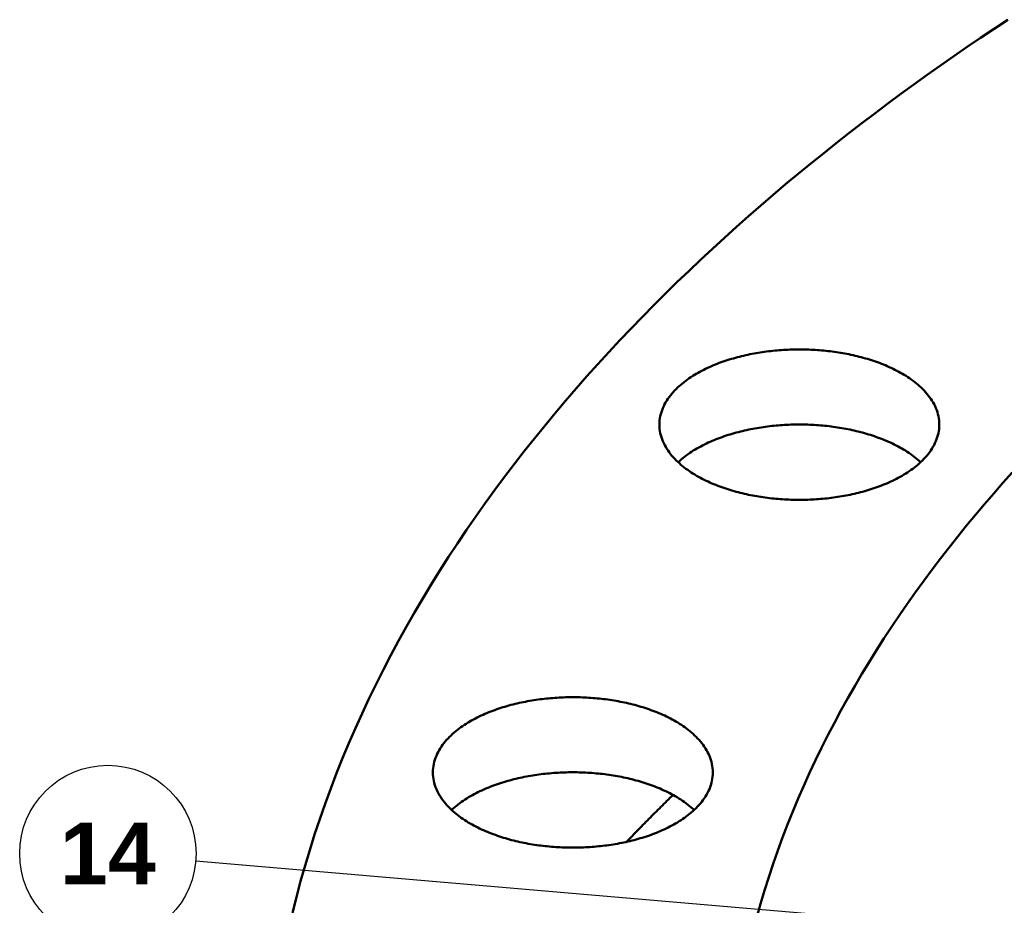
# Model space of a CAD drawing. Header units: millimetres. Extents: x 0 to 841, y 0 to 594.
# Tile 21 of 46: x 135 to 191, y 369 to 419. Entities that reach past the tile are written whole.
import ezdxf
from ezdxf.enums import TextEntityAlignment as Align

# ---------------------------------------------------------------- set-up
doc = ezdxf.new("R2010")
doc.units = ezdxf.units.MM
for name, color, linetype, lineweight in [('COTA', 7, 'CONTINUOUS', 25), ('FINA', 7, 'CONTINUOUS', 25), ('TXT', 7, 'CONTINUOUS', 25), ('VIS', 7, 'CONTINUOUS', 50)]:
    doc.layers.add(name, color=color, linetype=linetype, lineweight=lineweight)
doc.styles.add('STDB', font='LiberationSans-Bold.ttf')

msp = doc.modelspace()

# ---------------------------------------------------------------- linework, layer by layer
at = {"layer": 'COTA'}
msp.add_line((357.146, 352.859), (144.864, 371.077), dxfattribs=at)
at = {"layer": 'FINA'}
for points in [[(190.893, 418.739), (190.124, 418.23), (189.359, 417.716), (188.597, 417.197), (187.838, 416.674), (187.082, 416.146), (186.33, 415.613), (185.581, 415.075), (184.836, 414.532), (184.095, 413.984), (183.357, 413.431), (182.623, 412.873), (181.893, 412.31), (181.168, 411.741), (180.446, 411.168), (179.729, 410.589), (179.015, 410.004), (178.307, 409.415), (177.602, 408.82), (176.903, 408.22), (176.208, 407.614), (175.518, 407.003), (174.832, 406.386), (174.152, 405.764), (173.477, 405.136), (172.808, 404.502), (172.143, 403.863), (171.485, 403.218), (170.832, 402.567), (170.185, 401.91), (169.543, 401.248), (168.908, 400.58), (168.279, 399.906), (167.657, 399.226), (167.041, 398.54), (166.431, 397.848), (165.829, 397.15), (165.234, 396.446), (164.646, 395.736), (164.065, 395.02), (163.491, 394.298), (162.926, 393.57), (162.368, 392.836), (161.819, 392.096), (161.277, 391.35), (160.745, 390.597), (160.221, 389.839), (159.705, 389.074), (159.199, 388.304), (158.702, 387.527), (158.215, 386.745), (157.737, 385.956), (157.27, 385.162), (156.812, 384.361), (156.365, 383.555), (155.929, 382.743), (155.503, 381.925), (155.088, 381.102), (154.685, 380.273), (154.293, 379.439), (153.913, 378.599), (153.545, 377.753), (153.189, 376.903), (152.845, 376.048), (152.515, 375.187), (152.197, 374.322), (151.892, 373.452), (151.6, 372.577), (151.322, 371.698), (151.058, 370.815), (150.807, 369.928), (150.571, 369.037), (150.349, 368.142)], [(171.15, 395.798), (171.153, 395.918), (171.163, 396.038), (171.178, 396.157), (171.2, 396.275), (171.228, 396.392), (171.261, 396.508), (171.3, 396.621), (171.344, 396.733), (171.393, 396.843), (171.446, 396.951), (171.504, 397.056), (171.566, 397.159), (171.632, 397.259), (171.701, 397.358), (171.774, 397.453), (171.85, 397.547), (171.928, 397.637), (172.009, 397.726), (172.093, 397.812), (172.179, 397.896), (172.268, 397.978), (172.358, 398.057), (172.45, 398.134), (172.544, 398.209), (172.639, 398.282), (172.736, 398.353), (172.835, 398.422), (172.934, 398.489), (173.035, 398.554), (173.138, 398.618), (173.241, 398.679), (173.345, 398.739), (173.45, 398.797), (173.556, 398.854), (173.663, 398.908), (173.771, 398.961), (173.88, 399.013), (173.989, 399.063), (174.099, 399.112), (174.21, 399.159), (174.321, 399.204), (174.432, 399.249), (174.545, 399.291), (174.658, 399.333), (174.771, 399.373), (174.885, 399.412), (174.999, 399.449), (175.113, 399.486), (175.228, 399.521), (175.344, 399.554), (175.459, 399.587), (175.575, 399.618), (175.692, 399.648), (175.808, 399.677), (175.925, 399.705), (176.042, 399.732), (176.16, 399.758), (176.278, 399.782), (176.395, 399.805), (176.514, 399.828), (176.632, 399.849), (176.75, 399.869), (176.869, 399.888), (176.988, 399.906), (177.107, 399.923), (177.226, 399.939), (177.345, 399.954), (177.465, 399.968), (177.584, 399.981), (177.704, 399.993), (177.823, 400.003), (177.943, 400.013), (178.063, 400.022), (178.183, 400.03), (178.303, 400.037), (178.423, 400.043), (178.543, 400.048), (178.663, 400.051), (178.783, 400.054), (178.904, 400.056), (179.024, 400.057), (179.144, 400.057), (179.264, 400.056), (179.384, 400.054), (179.504, 400.051), (179.625, 400.048), (179.745, 400.043), (179.865, 400.037), (179.985, 400.03), (180.105, 400.022), (180.224, 400.013), (180.344, 400.003), (180.464, 399.993), (180.584, 399.981), (180.703, 399.968), (180.822, 399.954), (180.942, 399.939), (181.061, 399.923), (181.18, 399.906), (181.299, 399.888), (181.417, 399.869), (181.536, 399.849), (181.654, 399.828), (181.772, 399.805), (181.89, 399.782), (182.008, 399.758), (182.125, 399.732), (182.242, 399.705), (182.359, 399.677), (182.476, 399.648), (182.592, 399.618), (182.708, 399.587), (182.824, 399.554), (182.939, 399.521), (183.054, 399.486), (183.169, 399.449), (183.283, 399.412), (183.397, 399.373), (183.51, 399.333), (183.623, 399.291), (183.735, 399.249), (183.847, 399.204), (183.958, 399.159), (184.069, 399.112), (184.179, 399.063), (184.288, 399.013), (184.396, 398.961), (184.504, 398.908), (184.611, 398.854), (184.717, 398.797), (184.823, 398.739), (184.927, 398.679), (185.03, 398.618), (185.132, 398.554), (185.233, 398.489), (185.333, 398.422), (185.431, 398.353), (185.528, 398.282), (185.624, 398.209), (185.718, 398.134), (185.81, 398.057), (185.9, 397.978), (185.988, 397.896), (186.074, 397.812), (186.158, 397.726), (186.24, 397.637), (186.318, 397.547), (186.394, 397.453), (186.467, 397.358), (186.536, 397.259), (186.602, 397.159), (186.664, 397.056), (186.722, 396.951), (186.775, 396.843), (186.824, 396.733), (186.868, 396.621), (186.907, 396.508), (186.94, 396.392), (186.968, 396.275), (186.989, 396.157), (187.005, 396.038), (187.014, 395.918), (187.018, 395.798)], [(184.694, 392.786), (184.587, 392.73), (184.479, 392.675), (184.37, 392.622), (184.261, 392.57), (184.151, 392.52), (184.04, 392.472), (183.929, 392.425), (183.817, 392.379), (183.704, 392.335), (183.591, 392.292), (183.477, 392.251), (183.363, 392.211), (183.249, 392.172), (183.134, 392.135), (183.018, 392.099), (182.903, 392.064), (182.786, 392.031), (182.67, 391.998), (182.553, 391.967), (182.436, 391.937), (182.318, 391.908), (182.201, 391.881), (182.083, 391.854), (181.965, 391.829), (181.846, 391.805), (181.727, 391.782), (181.609, 391.76), (181.489, 391.739), (181.37, 391.719), (181.251, 391.7), (181.131, 391.683), (181.011, 391.666), (180.891, 391.65), (180.771, 391.636), (180.651, 391.622), (180.531, 391.61), (180.411, 391.598), (180.29, 391.588), (180.17, 391.578), (180.049, 391.57), (179.928, 391.562), (179.808, 391.556), (179.687, 391.551), (179.566, 391.546), (179.445, 391.543), (179.324, 391.54), (179.203, 391.539), (179.082, 391.538), (178.961, 391.539), (178.841, 391.54), (178.72, 391.543), (178.599, 391.546), (178.478, 391.551), (178.357, 391.556), (178.236, 391.563), (178.116, 391.57), (177.995, 391.579), (177.875, 391.588), (177.754, 391.599), (177.634, 391.61), (177.514, 391.623), (177.393, 391.636), (177.273, 391.651), (177.153, 391.666), (177.034, 391.683), (176.914, 391.701), (176.795, 391.719), (176.675, 391.739), (176.556, 391.76), (176.437, 391.782), (176.319, 391.805), (176.2, 391.83), (176.082, 391.855), (175.964, 391.881), (175.846, 391.909), (175.729, 391.938), (175.612, 391.968), (175.495, 391.999), (175.379, 392.031), (175.262, 392.065), (175.147, 392.1), (175.031, 392.136), (174.916, 392.173), (174.802, 392.212), (174.688, 392.252), (174.574, 392.293), (174.461, 392.336), (174.348, 392.38), (174.236, 392.426), (174.125, 392.473), (174.014, 392.521), (173.904, 392.571), (173.795, 392.623), (173.686, 392.676), (173.578, 392.731), (173.471, 392.787), (173.365, 392.845), (173.26, 392.905), (173.156, 392.967), (173.053, 393.03), (172.951, 393.095), (172.851, 393.162), (172.752, 393.232), (172.654, 393.303), (172.558, 393.376), (172.463, 393.451), (172.37, 393.528), (172.279, 393.608), (172.19, 393.69), (172.103, 393.774), (172.018, 393.86), (171.936, 393.949), (171.857, 394.04), (171.78, 394.134), (171.707, 394.23), (171.637, 394.329), (171.571, 394.43), (171.508, 394.533), (171.449, 394.639), (171.395, 394.747), (171.346, 394.857), (171.301, 394.97), (171.262, 395.084), (171.229, 395.2), (171.201, 395.318), (171.179, 395.437), (171.163, 395.556), (171.153, 395.677), (171.15, 395.798)], [(172.209, 393.672), (172.298, 393.753), (172.389, 393.832), (172.482, 393.908), (172.577, 393.983), (172.673, 394.055), (172.771, 394.126), (172.87, 394.194), (172.971, 394.261), (173.072, 394.325), (173.175, 394.388), (173.279, 394.449), (173.384, 394.509), (173.49, 394.566), (173.597, 394.622), (173.704, 394.676), (173.813, 394.729), (173.922, 394.78), (174.031, 394.83), (174.142, 394.878), (174.253, 394.925), (174.365, 394.97), (174.477, 395.014), (174.59, 395.056), (174.703, 395.097), (174.817, 395.137), (174.931, 395.175), (175.046, 395.212), (175.161, 395.248), (175.276, 395.283), (175.392, 395.316), (175.508, 395.348), (175.625, 395.379), (175.741, 395.409), (175.858, 395.437), (175.976, 395.465), (176.093, 395.491), (176.211, 395.516), (176.329, 395.54), (176.448, 395.563), (176.566, 395.585), (176.685, 395.606), (176.804, 395.626), (176.923, 395.644), (177.042, 395.662), (177.161, 395.678), (177.281, 395.694), (177.401, 395.708), (177.52, 395.722), (177.64, 395.734), (177.76, 395.746), (177.88, 395.756), (178, 395.765), (178.12, 395.774), (178.241, 395.781), (178.361, 395.788), (178.481, 395.793), (178.602, 395.797), (178.722, 395.801), (178.843, 395.803), (178.963, 395.805), (179.084, 395.805), (179.204, 395.805), (179.325, 395.803), (179.445, 395.801), (179.566, 395.797), (179.686, 395.793), (179.807, 395.788), (179.927, 395.781), (180.047, 395.774), (180.167, 395.765), (180.288, 395.756), (180.408, 395.746), (180.528, 395.734), (180.647, 395.722), (180.767, 395.708), (180.887, 395.694), (181.006, 395.678), (181.126, 395.662), (181.245, 395.644), (181.364, 395.626), (181.483, 395.606), (181.601, 395.585), (181.72, 395.563), (181.838, 395.54), (181.956, 395.516), (182.074, 395.491), (182.192, 395.465), (182.309, 395.437), (182.426, 395.409), (182.543, 395.379), (182.659, 395.348), (182.776, 395.316), (182.891, 395.283), (183.007, 395.248), (183.122, 395.212), (183.237, 395.175), (183.351, 395.137), (183.465, 395.097), (183.578, 395.056), (183.691, 395.014), (183.803, 394.97), (183.915, 394.925), (184.026, 394.878), (184.136, 394.83), (184.246, 394.78), (184.355, 394.729), (184.464, 394.676), (184.571, 394.622), (184.678, 394.566), (184.784, 394.509), (184.889, 394.449), (184.992, 394.388), (185.095, 394.325), (185.197, 394.261), (185.297, 394.194), (185.397, 394.126), (185.494, 394.055), (185.591, 393.983), (185.685, 393.908), (185.778, 393.832), (185.869, 393.753), (185.959, 393.672)], [(187.018, 395.798), (187.014, 395.677), (187.005, 395.556), (186.989, 395.436), (186.967, 395.317), (186.939, 395.2), (186.905, 395.084), (186.866, 394.969), (186.821, 394.857), (186.772, 394.746), (186.718, 394.638), (186.659, 394.532), (186.597, 394.429), (186.53, 394.328), (186.46, 394.229), (186.386, 394.133), (186.31, 394.039), (186.23, 393.948), (186.148, 393.859), (186.064, 393.773), (185.977, 393.689), (185.887, 393.607), (185.796, 393.527), (185.703, 393.45), (185.609, 393.375), (185.512, 393.301), (185.414, 393.23), (185.315, 393.161), (185.214, 393.094), (185.112, 393.029), (185.009, 392.965), (184.905, 392.904), (184.8, 392.844), (184.694, 392.786)], [(191.155, 393.084), (190.625, 392.494), (190.101, 391.899), (189.583, 391.299), (189.071, 390.694), (188.565, 390.083), (188.066, 389.467), (187.573, 388.846), (187.086, 388.22), (186.607, 387.589), (186.134, 386.952), (185.669, 386.311), (185.21, 385.664), (184.76, 385.011), (184.317, 384.354), (183.881, 383.691), (183.454, 383.023), (183.035, 382.35), (182.624, 381.672), (182.222, 380.989), (181.829, 380.301), (181.444, 379.607), (181.069, 378.909), (180.702, 378.206), (180.346, 377.498), (179.999, 376.785), (179.662, 376.067), (179.335, 375.345), (179.019, 374.618), (178.713, 373.886), (178.417, 373.151), (178.133, 372.411), (177.859, 371.666), (177.597, 370.918), (177.346, 370.166), (177.107, 369.41), (176.88, 368.651), (176.664, 367.888)], [(191.155, 393.084), (190.625, 392.494), (190.101, 391.899), (189.583, 391.299), (189.071, 390.694), (188.565, 390.083), (188.066, 389.467), (187.573, 388.846), (187.086, 388.22), (186.607, 387.589), (186.134, 386.952), (185.669, 386.311), (185.21, 385.664), (184.76, 385.011), (184.317, 384.354), (183.881, 383.691), (183.454, 383.023), (183.035, 382.35), (182.624, 381.672), (182.222, 380.989), (181.829, 380.301), (181.444, 379.607), (181.069, 378.909), (180.702, 378.206), (180.346, 377.498), (179.999, 376.785), (179.662, 376.067), (179.335, 375.345), (179.019, 374.618), (178.713, 373.886), (178.417, 373.151), (178.133, 372.411), (177.859, 371.666), (177.597, 370.918), (177.346, 370.166), (177.107, 369.41), (176.88, 368.651), (176.664, 367.888)], [(158.31, 376.097), (158.313, 376.217), (158.323, 376.337), (158.338, 376.456), (158.36, 376.574), (158.388, 376.691), (158.421, 376.806), (158.46, 376.92), (158.504, 377.032), (158.553, 377.142), (158.606, 377.249), (158.664, 377.355), (158.726, 377.458), (158.792, 377.558), (158.861, 377.657), (158.934, 377.752), (159.01, 377.846), (159.088, 377.936), (159.17, 378.025), (159.253, 378.111), (159.339, 378.195), (159.428, 378.277), (159.518, 378.356), (159.61, 378.433), (159.704, 378.508), (159.799, 378.581), (159.896, 378.652), (159.995, 378.721), (160.094, 378.788), (160.195, 378.853), (160.298, 378.917), (160.401, 378.978), (160.505, 379.038), (160.61, 379.096), (160.716, 379.152), (160.823, 379.207), (160.931, 379.26), (161.04, 379.312), (161.149, 379.362), (161.259, 379.411), (161.37, 379.458), (161.481, 379.503), (161.593, 379.548), (161.705, 379.59), (161.818, 379.632), (161.931, 379.672), (162.045, 379.711), (162.159, 379.748), (162.273, 379.785), (162.388, 379.82), (162.504, 379.853), (162.619, 379.886), (162.735, 379.917), (162.852, 379.947), (162.968, 379.976), (163.085, 380.004), (163.203, 380.031), (163.32, 380.057), (163.438, 380.081), (163.556, 380.104), (163.674, 380.127), (163.792, 380.148), (163.91, 380.168), (164.029, 380.187), (164.148, 380.205), (164.267, 380.222), (164.386, 380.238), (164.505, 380.253), (164.625, 380.267), (164.744, 380.28), (164.864, 380.291), (164.983, 380.302), (165.103, 380.312), (165.223, 380.321), (165.343, 380.329), (165.463, 380.336), (165.583, 380.342), (165.703, 380.346), (165.823, 380.35), (165.943, 380.353), (166.064, 380.355), (166.184, 380.356), (166.304, 380.356), (166.424, 380.355), (166.544, 380.353), (166.664, 380.35), (166.785, 380.346), (166.905, 380.342), (167.025, 380.336), (167.145, 380.329), (167.265, 380.321), (167.385, 380.312), (167.504, 380.302), (167.624, 380.291), (167.744, 380.28), (167.863, 380.267), (167.982, 380.253), (168.102, 380.238), (168.221, 380.222), (168.34, 380.205), (168.459, 380.187), (168.577, 380.168), (168.696, 380.148), (168.814, 380.127), (168.932, 380.104), (169.05, 380.081), (169.168, 380.057), (169.285, 380.031), (169.402, 380.004), (169.519, 379.976), (169.636, 379.947), (169.752, 379.917), (169.868, 379.886), (169.984, 379.853), (170.099, 379.82), (170.214, 379.785), (170.329, 379.748), (170.443, 379.711), (170.557, 379.672), (170.67, 379.632), (170.783, 379.59), (170.895, 379.548), (171.007, 379.503), (171.118, 379.458), (171.229, 379.411), (171.339, 379.362), (171.448, 379.312), (171.557, 379.26), (171.664, 379.207), (171.771, 379.152), (171.877, 379.096), (171.983, 379.038), (172.087, 378.978), (172.19, 378.917), (172.292, 378.853), (172.393, 378.788), (172.493, 378.721), (172.591, 378.652), (172.688, 378.581), (172.784, 378.508), (172.878, 378.433), (172.97, 378.356), (173.06, 378.277), (173.148, 378.195), (173.234, 378.111), (173.318, 378.025), (173.4, 377.936), (173.478, 377.846), (173.554, 377.752), (173.627, 377.657), (173.696, 377.558), (173.762, 377.458), (173.824, 377.355), (173.882, 377.249), (173.935, 377.142), (173.984, 377.032), (174.028, 376.92), (174.067, 376.806), (174.1, 376.691), (174.128, 376.574), (174.149, 376.456), (174.165, 376.337), (174.174, 376.217), (174.178, 376.097)], [(171.854, 373.085), (171.747, 373.028), (171.639, 372.974), (171.53, 372.921), (171.421, 372.869), (171.311, 372.819), (171.2, 372.771), (171.089, 372.724), (170.977, 372.678), (170.864, 372.634), (170.751, 372.591), (170.637, 372.55), (170.523, 372.51), (170.409, 372.471), (170.294, 372.434), (170.178, 372.398), (170.063, 372.363), (169.946, 372.33), (169.83, 372.297), (169.713, 372.266), (169.596, 372.236), (169.479, 372.207), (169.361, 372.18), (169.243, 372.153), (169.125, 372.128), (169.006, 372.104), (168.887, 372.081), (168.769, 372.059), (168.649, 372.038), (168.53, 372.018), (168.411, 371.999), (168.291, 371.981), (168.171, 371.965), (168.051, 371.949), (167.931, 371.935), (167.811, 371.921), (167.691, 371.909), (167.571, 371.897), (167.45, 371.887), (167.33, 371.877), (167.209, 371.869), (167.088, 371.861), (166.968, 371.855), (166.847, 371.85), (166.726, 371.845), (166.605, 371.842), (166.484, 371.839), (166.363, 371.838), (166.242, 371.837), (166.122, 371.838), (166.001, 371.839), (165.88, 371.842), (165.759, 371.845), (165.638, 371.85), (165.517, 371.855), (165.397, 371.862), (165.276, 371.869), (165.155, 371.877), (165.035, 371.887), (164.914, 371.897), (164.794, 371.909), (164.674, 371.921), (164.553, 371.935), (164.433, 371.95), (164.314, 371.965), (164.194, 371.982), (164.074, 372), (163.955, 372.018), (163.835, 372.038), (163.716, 372.059), (163.597, 372.081), (163.479, 372.104), (163.36, 372.129), (163.242, 372.154), (163.124, 372.18), (163.006, 372.208), (162.889, 372.237), (162.772, 372.267), (162.655, 372.298), (162.539, 372.33), (162.422, 372.364), (162.307, 372.399), (162.191, 372.435), (162.076, 372.472), (161.962, 372.511), (161.848, 372.551), (161.734, 372.592), (161.621, 372.635), (161.508, 372.679), (161.396, 372.725), (161.285, 372.772), (161.174, 372.82), (161.064, 372.87), (160.955, 372.922), (160.846, 372.975), (160.738, 373.03), (160.631, 373.086), (160.525, 373.144), (160.42, 373.204), (160.316, 373.266), (160.213, 373.329), (160.111, 373.394), (160.011, 373.461), (159.912, 373.531), (159.814, 373.602), (159.718, 373.675), (159.623, 373.75), (159.53, 373.827), (159.439, 373.907), (159.35, 373.989), (159.263, 374.073), (159.178, 374.159), (159.096, 374.248), (159.017, 374.339), (158.941, 374.433), (158.867, 374.529), (158.797, 374.627), (158.731, 374.728), (158.668, 374.832), (158.61, 374.938), (158.555, 375.046), (158.506, 375.156), (158.462, 375.269), (158.422, 375.383), (158.389, 375.499), (158.361, 375.617), (158.339, 375.736), (158.323, 375.855), (158.313, 375.976), (158.31, 376.097)], [(159.369, 373.971), (159.458, 374.052), (159.549, 374.131), (159.642, 374.207), (159.737, 374.282), (159.833, 374.354), (159.931, 374.425), (160.03, 374.493), (160.131, 374.56), (160.232, 374.624), (160.335, 374.687), (160.439, 374.748), (160.544, 374.808), (160.65, 374.865), (160.757, 374.921), (160.864, 374.975), (160.973, 375.028), (161.082, 375.079), (161.192, 375.129), (161.302, 375.177), (161.413, 375.224), (161.525, 375.269), (161.637, 375.313), (161.75, 375.355), (161.863, 375.396), (161.977, 375.436), (162.091, 375.474), (162.206, 375.511), (162.321, 375.547), (162.436, 375.582), (162.552, 375.615), (162.668, 375.647), (162.785, 375.678), (162.901, 375.708), (163.019, 375.736), (163.136, 375.764), (163.253, 375.79), (163.371, 375.815), (163.489, 375.839), (163.608, 375.862), (163.726, 375.884), (163.845, 375.905), (163.964, 375.924), (164.083, 375.943), (164.202, 375.961), (164.321, 375.977), (164.441, 375.993), (164.561, 376.007), (164.68, 376.021), (164.8, 376.033), (164.92, 376.044), (165.04, 376.055), (165.16, 376.064), (165.281, 376.073), (165.401, 376.08), (165.521, 376.086), (165.642, 376.092), (165.762, 376.096), (165.882, 376.1), (166.003, 376.102), (166.123, 376.104), (166.244, 376.104), (166.364, 376.104), (166.485, 376.102), (166.605, 376.1), (166.726, 376.096), (166.846, 376.092), (166.967, 376.086), (167.087, 376.08), (167.207, 376.073), (167.327, 376.064), (167.448, 376.055), (167.568, 376.044), (167.688, 376.033), (167.807, 376.021), (167.927, 376.007), (168.047, 375.993), (168.166, 375.977), (168.286, 375.961), (168.405, 375.943), (168.524, 375.924), (168.643, 375.905), (168.762, 375.884), (168.88, 375.862), (168.998, 375.839), (169.116, 375.815), (169.234, 375.79), (169.352, 375.764), (169.469, 375.736), (169.586, 375.708), (169.703, 375.678), (169.82, 375.647), (169.936, 375.615), (170.051, 375.582), (170.167, 375.547), (170.282, 375.511), (170.397, 375.474), (170.511, 375.436), (170.625, 375.396), (170.738, 375.355), (170.851, 375.313), (170.963, 375.269), (171.075, 375.224), (171.186, 375.177), (171.296, 375.129), (171.406, 375.079), (171.515, 375.028), (171.624, 374.975), (171.731, 374.921), (171.838, 374.865), (171.944, 374.808), (172.049, 374.748), (172.153, 374.687), (172.255, 374.624), (172.357, 374.56), (172.457, 374.493), (172.557, 374.425), (172.654, 374.354), (172.751, 374.282), (172.845, 374.207), (172.938, 374.131), (173.029, 374.052), (173.119, 373.971)], [(174.178, 376.097), (174.174, 375.976), (174.165, 375.855), (174.149, 375.735), (174.127, 375.616), (174.099, 375.499), (174.065, 375.382), (174.026, 375.268), (173.981, 375.156), (173.932, 375.045), (173.878, 374.937), (173.819, 374.831), (173.757, 374.728), (173.69, 374.627), (173.62, 374.528), (173.546, 374.432), (173.47, 374.338), (173.39, 374.247), (173.308, 374.158), (173.224, 374.072), (173.137, 373.987), (173.047, 373.906), (172.956, 373.826), (172.863, 373.749), (172.769, 373.673), (172.672, 373.6), (172.574, 373.529), (172.475, 373.46), (172.374, 373.393), (172.272, 373.328), (172.169, 373.264), (172.065, 373.203), (171.96, 373.143), (171.854, 373.085)], [(171.917, 374.822), (171.831, 374.738), (171.745, 374.653), (171.659, 374.569), (171.573, 374.484), (171.487, 374.4), (171.402, 374.315), (171.316, 374.23), (171.231, 374.145), (171.145, 374.06), (171.06, 373.975), (170.975, 373.89), (170.889, 373.804), (170.804, 373.719), (170.72, 373.633), (170.635, 373.548), (170.55, 373.462), (170.465, 373.376), (170.381, 373.29), (170.296, 373.204), (170.212, 373.118), (170.128, 373.032), (170.044, 372.946), (169.96, 372.859), (169.876, 372.773), (169.792, 372.686), (169.708, 372.599), (169.625, 372.512), (169.541, 372.425), (169.458, 372.338), (169.375, 372.251), (169.291, 372.164)]]:
    msp.add_lwpolyline(points, dxfattribs=at)
msp.add_circle((139.882, 371.504), 5, dxfattribs=at)
at = {"layer": 'VIS'}
for points in [[(190.893, 418.739), (190.124, 418.23), (189.359, 417.716), (188.597, 417.197), (187.838, 416.674), (187.082, 416.146), (186.33, 415.613), (185.581, 415.075), (184.836, 414.532), (184.095, 413.984), (183.357, 413.431), (182.623, 412.873), (181.893, 412.31), (181.168, 411.741), (180.446, 411.168), (179.729, 410.589), (179.015, 410.004), (178.307, 409.415), (177.602, 408.82), (176.903, 408.22), (176.208, 407.614), (175.518, 407.003), (174.832, 406.386), (174.152, 405.764), (173.477, 405.136), (172.808, 404.502), (172.143, 403.863), (171.485, 403.218), (170.832, 402.567), (170.185, 401.91), (169.543, 401.248), (168.908, 400.58), (168.279, 399.906), (167.657, 399.226), (167.041, 398.54), (166.431, 397.848), (165.829, 397.15), (165.234, 396.446), (164.646, 395.736), (164.065, 395.02), (163.491, 394.298), (162.926, 393.57), (162.368, 392.836), (161.819, 392.096), (161.277, 391.35), (160.745, 390.597), (160.221, 389.839), (159.705, 389.074), (159.199, 388.304), (158.702, 387.527), (158.215, 386.745), (157.737, 385.956), (157.27, 385.162), (156.812, 384.361), (156.365, 383.555), (155.929, 382.743), (155.503, 381.925), (155.088, 381.102), (154.685, 380.273), (154.293, 379.439), (153.913, 378.599), (153.545, 377.753), (153.189, 376.903), (152.845, 376.048), (152.515, 375.187), (152.197, 374.322), (151.892, 373.452), (151.6, 372.577), (151.322, 371.698), (151.058, 370.815), (150.807, 369.928), (150.571, 369.037), (150.349, 368.142)], [(171.15, 395.798), (171.153, 395.918), (171.163, 396.038), (171.178, 396.157), (171.2, 396.275), (171.228, 396.392), (171.261, 396.508), (171.3, 396.621), (171.344, 396.733), (171.393, 396.843), (171.446, 396.951), (171.504, 397.056), (171.566, 397.159), (171.632, 397.259), (171.701, 397.358), (171.774, 397.453), (171.85, 397.547), (171.928, 397.637), (172.009, 397.726), (172.093, 397.812), (172.179, 397.896), (172.268, 397.978), (172.358, 398.057), (172.45, 398.134), (172.544, 398.209), (172.639, 398.282), (172.736, 398.353), (172.835, 398.422), (172.934, 398.489), (173.035, 398.554), (173.138, 398.618), (173.241, 398.679), (173.345, 398.739), (173.45, 398.797), (173.556, 398.854), (173.663, 398.908), (173.771, 398.961), (173.88, 399.013), (173.989, 399.063), (174.099, 399.112), (174.21, 399.159), (174.321, 399.204), (174.432, 399.249), (174.545, 399.291), (174.658, 399.333), (174.771, 399.373), (174.885, 399.412), (174.999, 399.449), (175.113, 399.486), (175.228, 399.521), (175.344, 399.554), (175.459, 399.587), (175.575, 399.618), (175.692, 399.648), (175.808, 399.677), (175.925, 399.705), (176.042, 399.732), (176.16, 399.758), (176.278, 399.782), (176.395, 399.805), (176.514, 399.828), (176.632, 399.849), (176.75, 399.869), (176.869, 399.888), (176.988, 399.906), (177.107, 399.923), (177.226, 399.939), (177.345, 399.954), (177.465, 399.968), (177.584, 399.981), (177.704, 399.993), (177.823, 400.003), (177.943, 400.013), (178.063, 400.022), (178.183, 400.03), (178.303, 400.037), (178.423, 400.043), (178.543, 400.048), (178.663, 400.051), (178.783, 400.054), (178.904, 400.056), (179.024, 400.057), (179.144, 400.057), (179.264, 400.056), (179.384, 400.054), (179.504, 400.051), (179.625, 400.048), (179.745, 400.043), (179.865, 400.037), (179.985, 400.03), (180.105, 400.022), (180.224, 400.013), (180.344, 400.003), (180.464, 399.993), (180.584, 399.981), (180.703, 399.968), (180.822, 399.954), (180.942, 399.939), (181.061, 399.923), (181.18, 399.906), (181.299, 399.888), (181.417, 399.869), (181.536, 399.849), (181.654, 399.828), (181.772, 399.805), (181.89, 399.782), (182.008, 399.758), (182.125, 399.732), (182.242, 399.705), (182.359, 399.677), (182.476, 399.648), (182.592, 399.618), (182.708, 399.587), (182.824, 399.554), (182.939, 399.521), (183.054, 399.486), (183.169, 399.449), (183.283, 399.412), (183.397, 399.373), (183.51, 399.333), (183.623, 399.291), (183.735, 399.249), (183.847, 399.204), (183.958, 399.159), (184.069, 399.112), (184.179, 399.063), (184.288, 399.013), (184.396, 398.961), (184.504, 398.908), (184.611, 398.854), (184.717, 398.797), (184.823, 398.739), (184.927, 398.679), (185.03, 398.618), (185.132, 398.554), (185.233, 398.489), (185.333, 398.422), (185.431, 398.353), (185.528, 398.282), (185.624, 398.209), (185.718, 398.134), (185.81, 398.057), (185.9, 397.978), (185.988, 397.896), (186.074, 397.812), (186.158, 397.726), (186.24, 397.637), (186.318, 397.547), (186.394, 397.453), (186.467, 397.358), (186.536, 397.259), (186.602, 397.159), (186.664, 397.056), (186.722, 396.951), (186.775, 396.843), (186.824, 396.733), (186.868, 396.621), (186.907, 396.508), (186.94, 396.392), (186.968, 396.275), (186.989, 396.157), (187.005, 396.038), (187.014, 395.918), (187.018, 395.798)], [(184.694, 392.786), (184.587, 392.73), (184.479, 392.675), (184.37, 392.622), (184.261, 392.57), (184.151, 392.52), (184.04, 392.472), (183.929, 392.425), (183.817, 392.379), (183.704, 392.335), (183.591, 392.292), (183.477, 392.251), (183.363, 392.211), (183.249, 392.172), (183.134, 392.135), (183.018, 392.099), (182.903, 392.064), (182.786, 392.031), (182.67, 391.998), (182.553, 391.967), (182.436, 391.937), (182.318, 391.908), (182.201, 391.881), (182.083, 391.854), (181.965, 391.829), (181.846, 391.805), (181.727, 391.782), (181.609, 391.76), (181.489, 391.739), (181.37, 391.719), (181.251, 391.7), (181.131, 391.683), (181.011, 391.666), (180.891, 391.65), (180.771, 391.636), (180.651, 391.622), (180.531, 391.61), (180.411, 391.598), (180.29, 391.588), (180.17, 391.578), (180.049, 391.57), (179.928, 391.562), (179.808, 391.556), (179.687, 391.551), (179.566, 391.546), (179.445, 391.543), (179.324, 391.54), (179.203, 391.539), (179.082, 391.538), (178.961, 391.539), (178.841, 391.54), (178.72, 391.543), (178.599, 391.546), (178.478, 391.551), (178.357, 391.556), (178.236, 391.563), (178.116, 391.57), (177.995, 391.579), (177.875, 391.588), (177.754, 391.599), (177.634, 391.61), (177.514, 391.623), (177.393, 391.636), (177.273, 391.651), (177.153, 391.666), (177.034, 391.683), (176.914, 391.701), (176.795, 391.719), (176.675, 391.739), (176.556, 391.76), (176.437, 391.782), (176.319, 391.805), (176.2, 391.83), (176.082, 391.855), (175.964, 391.881), (175.846, 391.909), (175.729, 391.938), (175.612, 391.968), (175.495, 391.999), (175.379, 392.031), (175.262, 392.065), (175.147, 392.1), (175.031, 392.136), (174.916, 392.173), (174.802, 392.212), (174.688, 392.252), (174.574, 392.293), (174.461, 392.336), (174.348, 392.38), (174.236, 392.426), (174.125, 392.473), (174.014, 392.521), (173.904, 392.571), (173.795, 392.623), (173.686, 392.676), (173.578, 392.731), (173.471, 392.787), (173.365, 392.845), (173.26, 392.905), (173.156, 392.967), (173.053, 393.03), (172.951, 393.095), (172.851, 393.162), (172.752, 393.232), (172.654, 393.303), (172.558, 393.376), (172.463, 393.451), (172.37, 393.528), (172.279, 393.608), (172.19, 393.69), (172.103, 393.774), (172.018, 393.86), (171.936, 393.949), (171.857, 394.04), (171.78, 394.134), (171.707, 394.23), (171.637, 394.329), (171.571, 394.43), (171.508, 394.533), (171.449, 394.639), (171.395, 394.747), (171.346, 394.857), (171.301, 394.97), (171.262, 395.084), (171.229, 395.2), (171.201, 395.318), (171.179, 395.437), (171.163, 395.556), (171.153, 395.677), (171.15, 395.798)], [(172.209, 393.672), (172.298, 393.753), (172.389, 393.832), (172.482, 393.908), (172.577, 393.983), (172.673, 394.055), (172.771, 394.126), (172.87, 394.194), (172.971, 394.261), (173.072, 394.325), (173.175, 394.388), (173.279, 394.449), (173.384, 394.509), (173.49, 394.566), (173.597, 394.622), (173.704, 394.676), (173.813, 394.729), (173.922, 394.78), (174.031, 394.83), (174.142, 394.878), (174.253, 394.925), (174.365, 394.97), (174.477, 395.014), (174.59, 395.056), (174.703, 395.097), (174.817, 395.137), (174.931, 395.175), (175.046, 395.212), (175.161, 395.248), (175.276, 395.283), (175.392, 395.316), (175.508, 395.348), (175.625, 395.379), (175.741, 395.409), (175.858, 395.437), (175.976, 395.465), (176.093, 395.491), (176.211, 395.516), (176.329, 395.54), (176.448, 395.563), (176.566, 395.585), (176.685, 395.606), (176.804, 395.626), (176.923, 395.644), (177.042, 395.662), (177.161, 395.678), (177.281, 395.694), (177.401, 395.708), (177.52, 395.722), (177.64, 395.734), (177.76, 395.746), (177.88, 395.756), (178, 395.765), (178.12, 395.774), (178.241, 395.781), (178.361, 395.788), (178.481, 395.793), (178.602, 395.797), (178.722, 395.801), (178.843, 395.803), (178.963, 395.805), (179.084, 395.805), (179.204, 395.805), (179.325, 395.803), (179.445, 395.801), (179.566, 395.797), (179.686, 395.793), (179.807, 395.788), (179.927, 395.781), (180.047, 395.774), (180.167, 395.765), (180.288, 395.756), (180.408, 395.746), (180.528, 395.734), (180.647, 395.722), (180.767, 395.708), (180.887, 395.694), (181.006, 395.678), (181.126, 395.662), (181.245, 395.644), (181.364, 395.626), (181.483, 395.606), (181.601, 395.585), (181.72, 395.563), (181.838, 395.54), (181.956, 395.516), (182.074, 395.491), (182.192, 395.465), (182.309, 395.437), (182.426, 395.409), (182.543, 395.379), (182.659, 395.348), (182.776, 395.316), (182.891, 395.283), (183.007, 395.248), (183.122, 395.212), (183.237, 395.175), (183.351, 395.137), (183.465, 395.097), (183.578, 395.056), (183.691, 395.014), (183.803, 394.97), (183.915, 394.925), (184.026, 394.878), (184.136, 394.83), (184.246, 394.78), (184.355, 394.729), (184.464, 394.676), (184.571, 394.622), (184.678, 394.566), (184.784, 394.509), (184.889, 394.449), (184.992, 394.388), (185.095, 394.325), (185.197, 394.261), (185.297, 394.194), (185.397, 394.126), (185.494, 394.055), (185.591, 393.983), (185.685, 393.908), (185.778, 393.832), (185.869, 393.753), (185.959, 393.672)], [(187.018, 395.798), (187.014, 395.677), (187.005, 395.556), (186.989, 395.436), (186.967, 395.317), (186.939, 395.2), (186.905, 395.084), (186.866, 394.969), (186.821, 394.857), (186.772, 394.746), (186.718, 394.638), (186.659, 394.532), (186.597, 394.429), (186.53, 394.328), (186.46, 394.229), (186.386, 394.133), (186.31, 394.039), (186.23, 393.948), (186.148, 393.859), (186.064, 393.773), (185.977, 393.689), (185.887, 393.607), (185.796, 393.527), (185.703, 393.45), (185.609, 393.375), (185.512, 393.301), (185.414, 393.23), (185.315, 393.161), (185.214, 393.094), (185.112, 393.029), (185.009, 392.965), (184.905, 392.904), (184.8, 392.844), (184.694, 392.786)], [(191.155, 393.084), (190.625, 392.494), (190.101, 391.899), (189.583, 391.299), (189.071, 390.694), (188.565, 390.083), (188.066, 389.467), (187.573, 388.846), (187.086, 388.22), (186.607, 387.589), (186.134, 386.952), (185.669, 386.311), (185.21, 385.664), (184.76, 385.011), (184.317, 384.354), (183.881, 383.691), (183.454, 383.023), (183.035, 382.35), (182.624, 381.672), (182.222, 380.989), (181.829, 380.301), (181.444, 379.607), (181.069, 378.909), (180.702, 378.206), (180.346, 377.498), (179.999, 376.785), (179.662, 376.067), (179.335, 375.345), (179.019, 374.618), (178.713, 373.886), (178.417, 373.151), (178.133, 372.411), (177.859, 371.666), (177.597, 370.918), (177.346, 370.166), (177.107, 369.41), (176.88, 368.651), (176.664, 367.888)], [(191.155, 393.084), (190.625, 392.494), (190.101, 391.899), (189.583, 391.299), (189.071, 390.694), (188.565, 390.083), (188.066, 389.467), (187.573, 388.846), (187.086, 388.22), (186.607, 387.589), (186.134, 386.952), (185.669, 386.311), (185.21, 385.664), (184.76, 385.011), (184.317, 384.354), (183.881, 383.691), (183.454, 383.023), (183.035, 382.35), (182.624, 381.672), (182.222, 380.989), (181.829, 380.301), (181.444, 379.607), (181.069, 378.909), (180.702, 378.206), (180.346, 377.498), (179.999, 376.785), (179.662, 376.067), (179.335, 375.345), (179.019, 374.618), (178.713, 373.886), (178.417, 373.151), (178.133, 372.411), (177.859, 371.666), (177.597, 370.918), (177.346, 370.166), (177.107, 369.41), (176.88, 368.651), (176.664, 367.888)], [(158.31, 376.097), (158.313, 376.217), (158.323, 376.337), (158.338, 376.456), (158.36, 376.574), (158.388, 376.691), (158.421, 376.806), (158.46, 376.92), (158.504, 377.032), (158.553, 377.142), (158.606, 377.249), (158.664, 377.355), (158.726, 377.458), (158.792, 377.558), (158.861, 377.657), (158.934, 377.752), (159.01, 377.846), (159.088, 377.936), (159.17, 378.025), (159.253, 378.111), (159.339, 378.195), (159.428, 378.277), (159.518, 378.356), (159.61, 378.433), (159.704, 378.508), (159.799, 378.581), (159.896, 378.652), (159.995, 378.721), (160.094, 378.788), (160.195, 378.853), (160.298, 378.917), (160.401, 378.978), (160.505, 379.038), (160.61, 379.096), (160.716, 379.152), (160.823, 379.207), (160.931, 379.26), (161.04, 379.312), (161.149, 379.362), (161.259, 379.411), (161.37, 379.458), (161.481, 379.503), (161.593, 379.548), (161.705, 379.59), (161.818, 379.632), (161.931, 379.672), (162.045, 379.711), (162.159, 379.748), (162.273, 379.785), (162.388, 379.82), (162.504, 379.853), (162.619, 379.886), (162.735, 379.917), (162.852, 379.947), (162.968, 379.976), (163.085, 380.004), (163.203, 380.031), (163.32, 380.057), (163.438, 380.081), (163.556, 380.104), (163.674, 380.127), (163.792, 380.148), (163.91, 380.168), (164.029, 380.187), (164.148, 380.205), (164.267, 380.222), (164.386, 380.238), (164.505, 380.253), (164.625, 380.267), (164.744, 380.28), (164.864, 380.291), (164.983, 380.302), (165.103, 380.312), (165.223, 380.321), (165.343, 380.329), (165.463, 380.336), (165.583, 380.342), (165.703, 380.346), (165.823, 380.35), (165.943, 380.353), (166.064, 380.355), (166.184, 380.356), (166.304, 380.356), (166.424, 380.355), (166.544, 380.353), (166.664, 380.35), (166.785, 380.346), (166.905, 380.342), (167.025, 380.336), (167.145, 380.329), (167.265, 380.321), (167.385, 380.312), (167.504, 380.302), (167.624, 380.291), (167.744, 380.28), (167.863, 380.267), (167.982, 380.253), (168.102, 380.238), (168.221, 380.222), (168.34, 380.205), (168.459, 380.187), (168.577, 380.168), (168.696, 380.148), (168.814, 380.127), (168.932, 380.104), (169.05, 380.081), (169.168, 380.057), (169.285, 380.031), (169.402, 380.004), (169.519, 379.976), (169.636, 379.947), (169.752, 379.917), (169.868, 379.886), (169.984, 379.853), (170.099, 379.82), (170.214, 379.785), (170.329, 379.748), (170.443, 379.711), (170.557, 379.672), (170.67, 379.632), (170.783, 379.59), (170.895, 379.548), (171.007, 379.503), (171.118, 379.458), (171.229, 379.411), (171.339, 379.362), (171.448, 379.312), (171.557, 379.26), (171.664, 379.207), (171.771, 379.152), (171.877, 379.096), (171.983, 379.038), (172.087, 378.978), (172.19, 378.917), (172.292, 378.853), (172.393, 378.788), (172.493, 378.721), (172.591, 378.652), (172.688, 378.581), (172.784, 378.508), (172.878, 378.433), (172.97, 378.356), (173.06, 378.277), (173.148, 378.195), (173.234, 378.111), (173.318, 378.025), (173.4, 377.936), (173.478, 377.846), (173.554, 377.752), (173.627, 377.657), (173.696, 377.558), (173.762, 377.458), (173.824, 377.355), (173.882, 377.249), (173.935, 377.142), (173.984, 377.032), (174.028, 376.92), (174.067, 376.806), (174.1, 376.691), (174.128, 376.574), (174.149, 376.456), (174.165, 376.337), (174.174, 376.217), (174.178, 376.097)], [(171.854, 373.085), (171.747, 373.028), (171.639, 372.974), (171.53, 372.921), (171.421, 372.869), (171.311, 372.819), (171.2, 372.771), (171.089, 372.724), (170.977, 372.678), (170.864, 372.634), (170.751, 372.591), (170.637, 372.55), (170.523, 372.51), (170.409, 372.471), (170.294, 372.434), (170.178, 372.398), (170.063, 372.363), (169.946, 372.33), (169.83, 372.297), (169.713, 372.266), (169.596, 372.236), (169.479, 372.207), (169.361, 372.18), (169.243, 372.153), (169.125, 372.128), (169.006, 372.104), (168.887, 372.081), (168.769, 372.059), (168.649, 372.038), (168.53, 372.018), (168.411, 371.999), (168.291, 371.981), (168.171, 371.965), (168.051, 371.949), (167.931, 371.935), (167.811, 371.921), (167.691, 371.909), (167.571, 371.897), (167.45, 371.887), (167.33, 371.877), (167.209, 371.869), (167.088, 371.861), (166.968, 371.855), (166.847, 371.85), (166.726, 371.845), (166.605, 371.842), (166.484, 371.839), (166.363, 371.838), (166.242, 371.837), (166.122, 371.838), (166.001, 371.839), (165.88, 371.842), (165.759, 371.845), (165.638, 371.85), (165.517, 371.855), (165.397, 371.862), (165.276, 371.869), (165.155, 371.877), (165.035, 371.887), (164.914, 371.897), (164.794, 371.909), (164.674, 371.921), (164.553, 371.935), (164.433, 371.95), (164.314, 371.965), (164.194, 371.982), (164.074, 372), (163.955, 372.018), (163.835, 372.038), (163.716, 372.059), (163.597, 372.081), (163.479, 372.104), (163.36, 372.129), (163.242, 372.154), (163.124, 372.18), (163.006, 372.208), (162.889, 372.237), (162.772, 372.267), (162.655, 372.298), (162.539, 372.33), (162.422, 372.364), (162.307, 372.399), (162.191, 372.435), (162.076, 372.472), (161.962, 372.511), (161.848, 372.551), (161.734, 372.592), (161.621, 372.635), (161.508, 372.679), (161.396, 372.725), (161.285, 372.772), (161.174, 372.82), (161.064, 372.87), (160.955, 372.922), (160.846, 372.975), (160.738, 373.03), (160.631, 373.086), (160.525, 373.144), (160.42, 373.204), (160.316, 373.266), (160.213, 373.329), (160.111, 373.394), (160.011, 373.461), (159.912, 373.531), (159.814, 373.602), (159.718, 373.675), (159.623, 373.75), (159.53, 373.827), (159.439, 373.907), (159.35, 373.989), (159.263, 374.073), (159.178, 374.159), (159.096, 374.248), (159.017, 374.339), (158.941, 374.433), (158.867, 374.529), (158.797, 374.627), (158.731, 374.728), (158.668, 374.832), (158.61, 374.938), (158.555, 375.046), (158.506, 375.156), (158.462, 375.269), (158.422, 375.383), (158.389, 375.499), (158.361, 375.617), (158.339, 375.736), (158.323, 375.855), (158.313, 375.976), (158.31, 376.097)], [(159.369, 373.971), (159.458, 374.052), (159.549, 374.131), (159.642, 374.207), (159.737, 374.282), (159.833, 374.354), (159.931, 374.425), (160.03, 374.493), (160.131, 374.56), (160.232, 374.624), (160.335, 374.687), (160.439, 374.748), (160.544, 374.808), (160.65, 374.865), (160.757, 374.921), (160.864, 374.975), (160.973, 375.028), (161.082, 375.079), (161.192, 375.129), (161.302, 375.177), (161.413, 375.224), (161.525, 375.269), (161.637, 375.313), (161.75, 375.355), (161.863, 375.396), (161.977, 375.436), (162.091, 375.474), (162.206, 375.511), (162.321, 375.547), (162.436, 375.582), (162.552, 375.615), (162.668, 375.647), (162.785, 375.678), (162.901, 375.708), (163.019, 375.736), (163.136, 375.764), (163.253, 375.79), (163.371, 375.815), (163.489, 375.839), (163.608, 375.862), (163.726, 375.884), (163.845, 375.905), (163.964, 375.924), (164.083, 375.943), (164.202, 375.961), (164.321, 375.977), (164.441, 375.993), (164.561, 376.007), (164.68, 376.021), (164.8, 376.033), (164.92, 376.044), (165.04, 376.055), (165.16, 376.064), (165.281, 376.073), (165.401, 376.08), (165.521, 376.086), (165.642, 376.092), (165.762, 376.096), (165.882, 376.1), (166.003, 376.102), (166.123, 376.104), (166.244, 376.104), (166.364, 376.104), (166.485, 376.102), (166.605, 376.1), (166.726, 376.096), (166.846, 376.092), (166.967, 376.086), (167.087, 376.08), (167.207, 376.073), (167.327, 376.064), (167.448, 376.055), (167.568, 376.044), (167.688, 376.033), (167.807, 376.021), (167.927, 376.007), (168.047, 375.993), (168.166, 375.977), (168.286, 375.961), (168.405, 375.943), (168.524, 375.924), (168.643, 375.905), (168.762, 375.884), (168.88, 375.862), (168.998, 375.839), (169.116, 375.815), (169.234, 375.79), (169.352, 375.764), (169.469, 375.736), (169.586, 375.708), (169.703, 375.678), (169.82, 375.647), (169.936, 375.615), (170.051, 375.582), (170.167, 375.547), (170.282, 375.511), (170.397, 375.474), (170.511, 375.436), (170.625, 375.396), (170.738, 375.355), (170.851, 375.313), (170.963, 375.269), (171.075, 375.224), (171.186, 375.177), (171.296, 375.129), (171.406, 375.079), (171.515, 375.028), (171.624, 374.975), (171.731, 374.921), (171.838, 374.865), (171.944, 374.808), (172.049, 374.748), (172.153, 374.687), (172.255, 374.624), (172.357, 374.56), (172.457, 374.493), (172.557, 374.425), (172.654, 374.354), (172.751, 374.282), (172.845, 374.207), (172.938, 374.131), (173.029, 374.052), (173.119, 373.971)], [(174.178, 376.097), (174.174, 375.976), (174.165, 375.855), (174.149, 375.735), (174.127, 375.616), (174.099, 375.499), (174.065, 375.382), (174.026, 375.268), (173.981, 375.156), (173.932, 375.045), (173.878, 374.937), (173.819, 374.831), (173.757, 374.728), (173.69, 374.627), (173.62, 374.528), (173.546, 374.432), (173.47, 374.338), (173.39, 374.247), (173.308, 374.158), (173.224, 374.072), (173.137, 373.987), (173.047, 373.906), (172.956, 373.826), (172.863, 373.749), (172.769, 373.673), (172.672, 373.6), (172.574, 373.529), (172.475, 373.46), (172.374, 373.393), (172.272, 373.328), (172.169, 373.264), (172.065, 373.203), (171.96, 373.143), (171.854, 373.085)], [(171.917, 374.822), (171.831, 374.738), (171.745, 374.653), (171.659, 374.569), (171.573, 374.484), (171.487, 374.4), (171.402, 374.315), (171.316, 374.23), (171.231, 374.145), (171.145, 374.06), (171.06, 373.975), (170.975, 373.89), (170.889, 373.804), (170.804, 373.719), (170.72, 373.633), (170.635, 373.548), (170.55, 373.462), (170.465, 373.376), (170.381, 373.29), (170.296, 373.204), (170.212, 373.118), (170.128, 373.032), (170.044, 372.946), (169.96, 372.859), (169.876, 372.773), (169.792, 372.686), (169.708, 372.599), (169.625, 372.512), (169.541, 372.425), (169.458, 372.338), (169.375, 372.251), (169.291, 372.164)]]:
    msp.add_lwpolyline(points, dxfattribs=at)

# ---------------------------------------------------------------- texts
at = {"layer": 'TXT', "style": 'STDB'}
msp.add_text('14', height=3.5, dxfattribs=at).set_placement((139.882, 371.504), align=Align.MIDDLE_CENTER)

doc.saveas('drawing.dxf')
